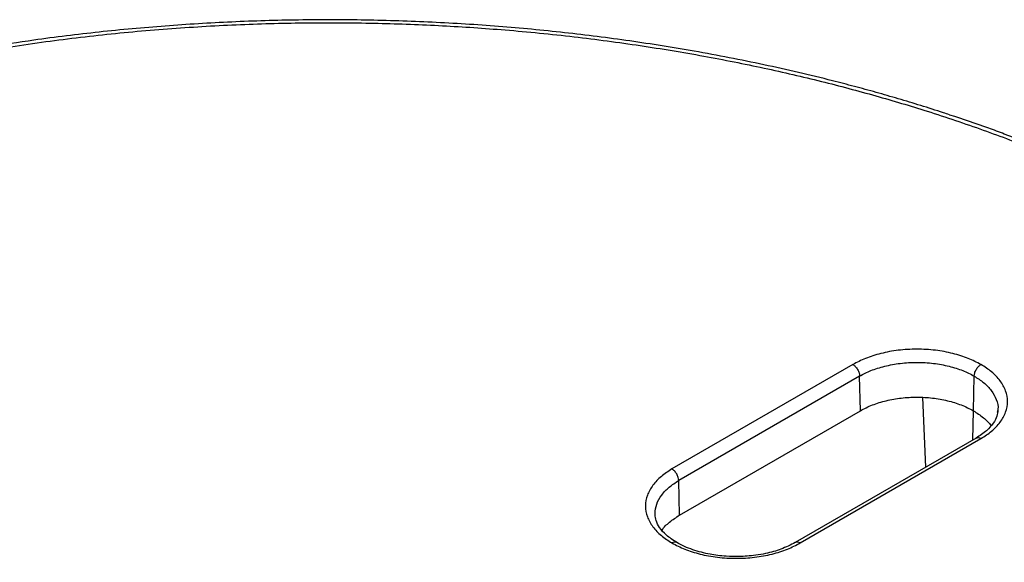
# Model space of a CAD drawing. Header units: millimetres. Extents: x 226 to 954, y 75 to 822.
# Tile 74 of 127: x 305 to 336, y 799 to 816. Entities that reach past the tile are written whole.
import ezdxf

# ---------------------------------------------------------------- set-up
doc = ezdxf.new("R2010")
doc.units = ezdxf.units.MM

msp = doc.modelspace()

# ---------------------------------------------------------------- linework, layer by layer
at = {"color": 179, "linetype": 'Continuous', "lineweight": 25}
for p, q in [((331.312, 805.218), (325.655, 801.953)), ((331.524, 804.857), (325.867, 801.592)), ((331.548, 803.775), (331.524, 804.857)), ((335.084, 803.775), (335.108, 804.857)), ((333.599, 802.012), (333.5, 804.188)), ((325.892, 800.51), (331.548, 803.775)), ((335.07, 802.861), (335.089, 803.772)), ((335.846, 803.796), (335.831, 803.716)), ((335.17, 802.919), (329.513, 799.654)), ((329.663, 799.639), (335.32, 802.904)), ((325.892, 800.51), (325.867, 801.592)), ((325.13, 800.53), (325.125, 800.557))]:
    msp.add_line(p, q, dxfattribs=at)
for points, knots in [([(287.425, 777.569), (287.039, 777.797), (286.252, 778.262), (285.116, 779.013), (283.99, 779.824), (282.888, 780.7), (281.818, 781.644), (280.845, 782.608), (279.968, 783.584), (279.186, 784.566), (278.465, 785.603), (277.814, 786.694), (277.245, 787.839), (276.769, 789.036), (276.414, 790.228), (276.175, 791.409), (276.043, 792.572), (276.016, 793.763), (276.102, 794.98), (276.307, 796.217), (276.639, 797.47), (277.101, 798.732), (277.698, 799.997), (278.434, 801.257), (279.31, 802.506), (280.327, 803.737), (281.482, 804.94), (282.773, 806.11), (284.196, 807.237), (285.743, 808.315), (287.407, 809.338), (289.178, 810.298), (291.046, 811.191), (292.999, 812.012), (295.024, 812.758), (297.109, 813.425), (299.24, 814.012), (301.404, 814.518), (303.588, 814.942), (305.779, 815.287), (307.965, 815.554), (310.135, 815.745), (312.278, 815.864), (314.386, 815.913), (316.45, 815.898), (318.463, 815.822), (320.509, 815.684), (322.575, 815.479), (324.649, 815.204), (326.632, 814.876), (328.522, 814.5), (330.317, 814.083), (332.018, 813.632), (333.709, 813.126), (335.379, 812.564), (337.014, 811.947), (338.532, 811.31), (339.936, 810.66), (341.237, 810.004), (342.043, 809.55), (342.438, 809.327)], [0, 0, 0, 0, 0.013544, 0.027663, 0.04238, 0.057718, 0.073697, 0.090337, 0.10514, 0.120452, 0.136279, 0.15263, 0.169506, 0.186909, 0.204837, 0.220951, 0.237456, 0.254345, 0.271605, 0.289223, 0.307183, 0.325465, 0.344046, 0.362903, 0.382008, 0.401329, 0.420836, 0.440493, 0.460264, 0.480113, 0.5, 0.519887, 0.539736, 0.559507, 0.579164, 0.598671, 0.617992, 0.637097, 0.655954, 0.674535, 0.692817, 0.710777, 0.728395, 0.745655, 0.762544, 0.779049, 0.795163, 0.813091, 0.830494, 0.84737, 0.863721, 0.879548, 0.89486, 0.909663, 0.926303, 0.942282, 0.95762, 0.972337, 0.986456, 1, 1, 1, 1]), ([(334.336, 813.027), (334.273, 813.048), (333.976, 813.147), (333.442, 813.315), (332.74, 813.527), (332.048, 813.726), (331.363, 813.913), (330.202, 814.215), (328.542, 814.602), (326.423, 815.014), (324.34, 815.345), (322.298, 815.604), (320.235, 815.799), (318.156, 815.93), (316.067, 815.997), (313.975, 816), (311.885, 815.938), (309.803, 815.812), (307.735, 815.622), (305.891, 815.394), (304.27, 815.148), (302.867, 814.903), (301.479, 814.627), (300.3, 814.363), (299.359, 814.136), (298.876, 814.009), (298.653, 813.951)], [0, 0, 0, 0, 0.0058623, 0.0277565, 0.0491316, 0.0699523, 0.0902557, 0.1104053, 0.1729549, 0.2349142, 0.291238, 0.3476009, 0.4039499, 0.4603394, 0.5167179, 0.573136, 0.6295437, 0.6859926, 0.7424282, 0.798908, 0.8384308, 0.877973, 0.9175288, 0.9571358, 0.9802409, 1, 1, 1, 1]), ([(336.051, 812.425), (335.889, 812.487), (335.337, 812.699), (334.758, 812.886), (334.349, 813.018)], [0, 0, 0, 0, 0.293815, 1, 1, 1, 1]), ([(287.197, 777.342), (287.596, 777.118), (288.409, 776.66), (289.72, 775.998), (291.136, 775.343), (292.666, 774.701), (294.315, 774.079), (295.999, 773.512), (297.704, 773.002), (299.419, 772.547), (301.229, 772.127), (303.135, 771.748), (305.134, 771.417), (307.225, 771.14), (309.308, 770.933), (311.371, 770.794), (313.401, 770.717), (315.482, 770.702), (317.607, 770.752), (319.768, 770.871), (321.956, 771.064), (324.16, 771.333), (326.369, 771.681), (328.571, 772.109), (330.752, 772.619), (332.901, 773.211), (334.862, 773.838), (336.636, 774.482), (338.23, 775.126), (339.772, 775.818), (341.257, 776.555), (342.677, 777.335), (344.028, 778.155), (345.305, 779.012), (346.504, 779.903), (347.62, 780.823), (348.736, 781.847), (349.822, 782.979), (350.847, 784.219), (351.73, 785.479), (352.472, 786.75), (353.075, 788.025), (353.541, 789.297), (353.875, 790.56), (354.082, 791.808), (354.168, 793.035), (354.141, 794.236), (354.009, 795.408), (353.767, 796.599), (353.409, 797.801), (352.93, 799.008), (352.356, 800.163), (351.7, 801.263), (350.972, 802.308), (350.184, 803.298), (349.299, 804.282), (348.318, 805.254), (347.24, 806.206), (346.129, 807.09), (344.993, 807.907), (343.847, 808.664), (343.054, 809.133), (342.666, 809.363)], [0, 0, 0, 0, 0.013544, 0.027663, 0.04238, 0.057718, 0.073697, 0.090336, 0.105139, 0.120451, 0.136278, 0.152628, 0.169504, 0.186908, 0.204835, 0.220949, 0.237454, 0.254342, 0.271602, 0.28922, 0.30718, 0.325462, 0.344043, 0.3629, 0.382004, 0.401326, 0.420832, 0.436548, 0.452342, 0.468195, 0.484088, 0.5, 0.515912, 0.531805, 0.547658, 0.563452, 0.579168, 0.598674, 0.617996, 0.6371, 0.655957, 0.674538, 0.69282, 0.71078, 0.728398, 0.745658, 0.762546, 0.779051, 0.795165, 0.813092, 0.830496, 0.847372, 0.863722, 0.879549, 0.894861, 0.909664, 0.926303, 0.942282, 0.95762, 0.972337, 0.986456, 1, 1, 1, 1]), ([(342.438, 809.327), (342.824, 809.099), (343.611, 808.634), (344.747, 807.883), (345.873, 807.073), (346.975, 806.196), (348.045, 805.252), (349.018, 804.288), (349.895, 803.312), (350.677, 802.33), (351.398, 801.294), (352.049, 800.202), (352.618, 799.058), (353.094, 797.861), (353.449, 796.668), (353.688, 795.487), (353.82, 794.325), (353.847, 793.133), (353.761, 791.916), (353.555, 790.679), (353.224, 789.426), (352.762, 788.164), (352.165, 786.9), (351.429, 785.639), (350.553, 784.39), (349.536, 783.159), (348.381, 781.956), (347.089, 780.787), (345.667, 779.659), (344.12, 778.581), (342.456, 777.558), (340.685, 776.598), (338.817, 775.705), (336.864, 774.884), (334.839, 774.138), (332.754, 773.471), (330.623, 772.884), (328.459, 772.379), (326.275, 771.954), (324.084, 771.609), (321.898, 771.342), (319.728, 771.151), (317.585, 771.032), (315.477, 770.983), (313.413, 770.998), (311.4, 771.074), (309.354, 771.212), (307.288, 771.417), (305.214, 771.692), (303.231, 772.02), (301.341, 772.396), (299.546, 772.813), (297.845, 773.264), (296.154, 773.77), (294.484, 774.332), (292.849, 774.95), (291.331, 775.586), (289.927, 776.236), (288.626, 776.892), (287.82, 777.346), (287.425, 777.569)], [0, 0, 0, 0, 0.013544, 0.027663, 0.04238, 0.057718, 0.073697, 0.090337, 0.10514, 0.120452, 0.136279, 0.15263, 0.169506, 0.186909, 0.204837, 0.220951, 0.237456, 0.254345, 0.271605, 0.289223, 0.307183, 0.325465, 0.344046, 0.362903, 0.382008, 0.401329, 0.420836, 0.440493, 0.460264, 0.480113, 0.5, 0.519887, 0.539736, 0.559507, 0.579164, 0.598671, 0.617992, 0.637097, 0.655954, 0.674535, 0.692817, 0.710777, 0.728395, 0.745655, 0.762544, 0.779049, 0.795163, 0.813091, 0.830494, 0.84737, 0.863721, 0.879548, 0.89486, 0.909663, 0.926303, 0.942282, 0.95762, 0.972337, 0.986456, 1, 1, 1, 1]), ([(351.061, 806.075), (351.495, 805.819), (352.377, 805.299), (353.659, 804.469), (354.933, 803.582), (356.188, 802.633), (357.417, 801.62), (358.611, 800.54), (359.674, 799.478), (360.613, 798.446), (361.436, 797.453), (362.214, 796.417), (362.941, 795.336), (363.605, 794.218), (364.201, 793.064), (364.723, 791.876), (365.17, 790.647), (365.52, 789.42), (365.779, 788.199), (365.949, 786.988), (366.034, 785.751), (366.027, 784.491), (365.925, 783.21), (365.722, 781.911), (365.414, 780.599), (364.998, 779.277), (364.47, 777.95), (363.828, 776.621), (363.07, 775.295), (362.193, 773.978), (361.199, 772.674), (360.087, 771.389), (358.858, 770.127), (357.515, 768.895), (356.061, 767.696), (354.5, 766.536), (352.837, 765.42), (351.076, 764.351), (349.226, 763.335), (347.292, 762.375), (345.283, 761.474), (343.206, 760.634), (341.071, 759.859), (338.886, 759.15), (336.659, 758.508), (334.401, 757.934), (332.119, 757.428), (329.823, 756.99), (327.521, 756.619), (325.221, 756.315), (322.931, 756.074), (320.658, 755.897), (318.409, 755.78), (316.19, 755.721), (314.007, 755.717), (311.864, 755.765), (309.766, 755.864), (307.638, 756.014), (305.487, 756.22), (303.322, 756.483), (301.23, 756.792), (299.211, 757.143), (297.279, 757.529), (295.433, 757.945), (293.673, 758.388), (291.986, 758.855), (290.218, 759.391), (288.389, 760.002), (286.519, 760.691), (284.764, 761.4), (283.12, 762.125), (281.583, 762.861), (280.145, 763.601), (279.244, 764.11), (278.802, 764.36)], [0, 0, 0, 0, 0.011574, 0.023568, 0.035997, 0.048875, 0.062216, 0.076032, 0.090336, 0.101898, 0.113772, 0.125962, 0.13847, 0.1513, 0.164216, 0.177444, 0.190984, 0.204836, 0.217695, 0.230806, 0.244164, 0.257765, 0.271603, 0.285669, 0.299957, 0.314456, 0.329156, 0.344045, 0.35911, 0.374337, 0.389711, 0.405216, 0.420835, 0.43655, 0.452344, 0.468196, 0.484088, 0.5, 0.515912, 0.531804, 0.547656, 0.56345, 0.579165, 0.594784, 0.610289, 0.625663, 0.64089, 0.655955, 0.670844, 0.685544, 0.700043, 0.714331, 0.728397, 0.742235, 0.755836, 0.769194, 0.782305, 0.795165, 0.809265, 0.823042, 0.836497, 0.849627, 0.862434, 0.874699, 0.886657, 0.898311, 0.909664, 0.923968, 0.937784, 0.951125, 0.964003, 0.976432, 0.988426, 1, 1, 1, 1]), ([(335.32, 805.218), (335.192, 805.285), (334.926, 805.423), (334.441, 805.574), (333.897, 805.675), (333.316, 805.709), (332.735, 805.675), (332.191, 805.574), (331.706, 805.423), (331.441, 805.285), (331.312, 805.218)], [0, 0, 0, 0, 0.116516, 0.240011, 0.368641, 0.5, 0.631359, 0.759989, 0.883484, 1, 1, 1, 1]), ([(331.312, 805.218), (331.338, 805.2), (331.379, 805.172), (331.428, 805.114), (331.461, 805.064), (331.489, 805.01), (331.516, 804.939), (331.521, 804.89), (331.524, 804.857)], [0, 0, 0, 0, 0.2398111, 0.3685898, 0.5000038, 0.6313988, 0.760173, 1, 1, 1, 1]), ([(331.524, 804.857), (331.639, 804.917), (331.877, 805.04), (332.31, 805.175), (332.797, 805.265), (333.316, 805.296), (333.836, 805.265), (334.322, 805.175), (334.756, 805.04), (334.993, 804.917), (335.108, 804.857)], [0, 0, 0, 0, 0.116516, 0.240011, 0.368641, 0.5, 0.631359, 0.759989, 0.883484, 1, 1, 1, 1]), ([(335.108, 804.857), (335.112, 804.89), (335.117, 804.939), (335.144, 805.01), (335.171, 805.064), (335.205, 805.114), (335.254, 805.172), (335.294, 805.2), (335.32, 805.218)], [0, 0, 0, 0, 0.239828, 0.368602, 0.499996, 0.631413, 0.760191, 1, 1, 1, 1]), ([(335.32, 802.904), (335.436, 802.979), (335.674, 803.132), (335.936, 803.412), (336.111, 803.726), (336.17, 804.061), (336.111, 804.397), (335.936, 804.711), (335.674, 804.991), (335.436, 805.144), (335.32, 805.218)], [0, 0, 0, 0, 0.116516, 0.240011, 0.368641, 0.5, 0.631359, 0.759989, 0.883484, 1, 1, 1, 1]), ([(331.548, 803.775), (331.671, 803.838), (331.915, 803.964), (332.354, 804.096), (332.825, 804.18), (333.316, 804.207), (333.807, 804.18), (334.278, 804.096), (334.717, 803.964), (334.962, 803.838), (335.084, 803.775)], [0, 0, 0, 0, 0.125, 0.25, 0.375, 0.5, 0.625, 0.75, 0.875, 1, 1, 1, 1]), ([(335.084, 803.775), (335.191, 803.704), (335.405, 803.563), (335.58, 803.395), (335.628, 803.303), (335.63, 803.3)], [0, 0, 0, 0, 0.493613, 0.987226, 1, 1, 1, 1]), ([(335.85, 803.795), (335.843, 803.733), (335.827, 803.597), (335.714, 803.377), (335.509, 803.139), (335.286, 802.994), (335.17, 802.919)], [0, 0, 0, 0, 0.206281, 0.44563, 0.712889, 1, 1, 1, 1]), ([(325.655, 801.953), (325.54, 801.878), (325.301, 801.725), (325.039, 801.445), (324.865, 801.131), (324.805, 800.796), (324.865, 800.46), (325.039, 800.146), (325.301, 799.866), (325.54, 799.713), (325.655, 799.639)], [0, 0, 0, 0, 0.116516, 0.240011, 0.368641, 0.5, 0.631359, 0.759989, 0.883484, 1, 1, 1, 1]), ([(325.867, 801.592), (325.864, 801.624), (325.859, 801.673), (325.832, 801.744), (325.804, 801.798), (325.771, 801.848), (325.722, 801.906), (325.682, 801.934), (325.655, 801.953)], [0, 0, 0, 0, 0.239827, 0.368601, 0.499996, 0.63141, 0.760189, 1, 1, 1, 1]), ([(325.805, 799.654), (325.69, 799.729), (325.467, 799.874), (325.262, 800.111), (325.148, 800.331), (325.133, 800.467), (325.126, 800.53)], [0, 0, 0, 0, 0.287088, 0.554338, 0.793695, 1, 1, 1, 1]), ([(325.346, 800.035), (325.347, 800.037), (325.396, 800.13), (325.57, 800.297), (325.785, 800.439), (325.892, 800.51)], [0, 0, 0, 0, 0.012768, 0.506386, 1, 1, 1, 1]), ([(325.655, 799.639), (325.784, 799.572), (326.049, 799.434), (326.534, 799.283), (327.078, 799.183), (327.659, 799.148), (328.24, 799.183), (328.785, 799.283), (329.27, 799.434), (329.535, 799.572), (329.663, 799.639)], [0, 0, 0, 0, 0.116516, 0.2400114, 0.3686408, 0.5000001, 0.6313595, 0.759989, 0.8834842, 1, 1, 1, 1]), ([(329.513, 799.654), (329.368, 799.58), (329.091, 799.44), (328.654, 799.319), (328.293, 799.255), (328.017, 799.226), (327.705, 799.211), (327.313, 799.22), (326.914, 799.27), (326.57, 799.346), (326.302, 799.427), (326.04, 799.528), (325.884, 799.611), (325.805, 799.654)], [0, 0, 0, 0, 0.142459, 0.272464, 0.349342, 0.416885, 0.4752, 0.575422, 0.699462, 0.769318, 0.843354, 0.920611, 1, 1, 1, 1])]:
    msp.add_open_spline(points, degree=3, knots=knots, dxfattribs=at)
at = {"color": 8, "linetype": 'Continuous', "lineweight": 25}
for points, knots in [([(342.666, 809.363), (342.267, 809.587), (341.454, 810.045), (340.143, 810.707), (338.726, 811.361), (337.358, 811.941), (336.439, 812.281), (336.051, 812.425)], [0, 0, 0, 0, 0.19641, 0.401166, 0.614597, 0.837023, 1, 1, 1, 1]), ([(335.108, 804.857), (335.212, 804.791), (335.424, 804.654), (335.661, 804.404), (335.808, 804.123), (335.868, 803.914), (335.847, 803.805), (335.846, 803.796)], [0, 0, 0, 0, 0.227664, 0.468965, 0.720298, 0.976965, 1, 1, 1, 1]), ([(335.171, 802.919), (335.171, 802.919), (335.181, 802.927), (335.205, 802.933), (335.253, 802.935), (335.294, 802.917), (335.32, 802.904)], [0, 0, 0, 0, 0.0166454, 0.2750967, 0.528365, 1, 1, 1, 1]), ([(325.125, 800.557), (325.135, 800.658), (325.156, 800.857), (325.318, 801.138), (325.551, 801.388), (325.764, 801.525), (325.867, 801.592)], [0, 0, 0, 0, 0.262719, 0.519977, 0.766968, 1, 1, 1, 1]), ([(325.805, 799.653), (325.805, 799.654), (325.795, 799.662), (325.77, 799.667), (325.722, 799.67), (325.682, 799.651), (325.655, 799.639)], [0, 0, 0, 0, 0.017649, 0.275837, 0.528847, 1, 1, 1, 1]), ([(329.663, 799.639), (329.637, 799.651), (329.597, 799.67), (329.548, 799.667), (329.524, 799.662), (329.514, 799.654), (329.513, 799.653)], [0, 0, 0, 0, 0.470076, 0.722508, 0.980105, 1, 1, 1, 1])]:
    msp.add_open_spline(points, degree=3, knots=knots, dxfattribs=at)

doc.saveas('drawing.dxf')
